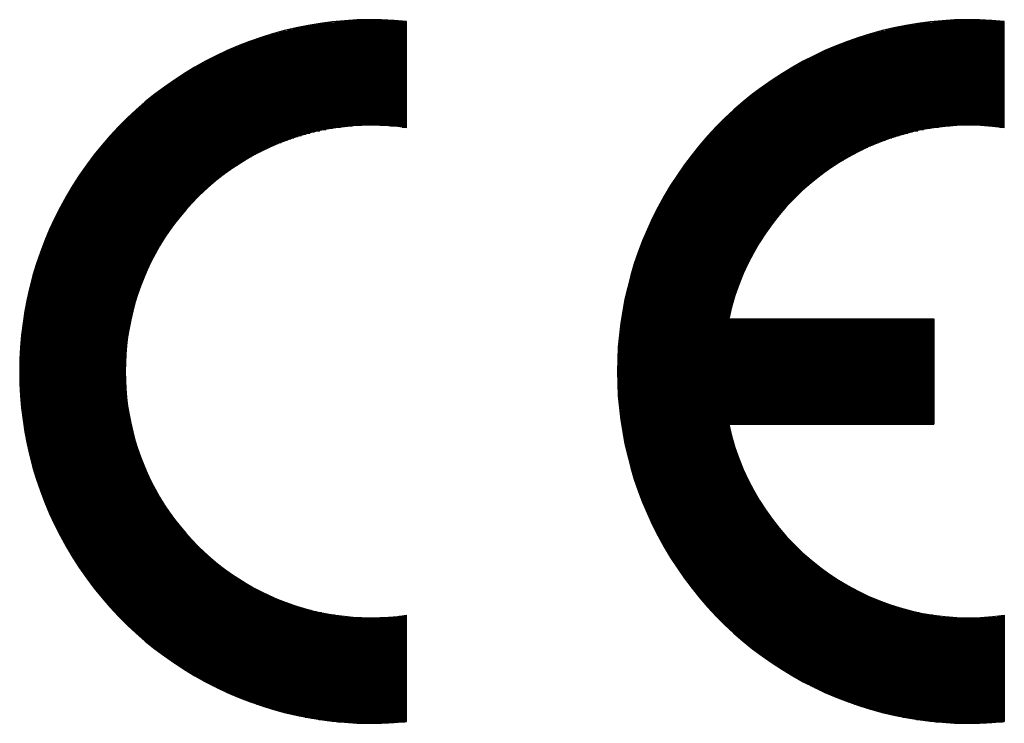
# Model space of a CAD drawing. Header units: millimetres. Extents: x 0 to 1071, y 0 to 742.
# Tile 70 of 130: x 164 to 196, y 660 to 683. Entities that reach past the tile are written whole.
import ezdxf

# ---------------------------------------------------------------- set-up
doc = ezdxf.new("R2010")
doc.units = ezdxf.units.MM
doc.header["$LTSCALE"] = 0.454724
doc.layers.add('NoLayerName_001', color=7, linetype='Continuous')

# ---------------------------------------------------------------- blocks, each defined once
blk = doc.blocks.new('*X77')
at = {"color": 7, "linetype": 'Continuous', "lineweight": 25}
for p, q in [((2.638, 6.073), (8.293, 6.073)), ((2.67, 6.111), (8.388, 6.111)), ((2.703, 6.149), (8.486, 6.149)), ((2.736, 6.187), (8.588, 6.187)), ((2.769, 6.225), (8.695, 6.225)), ((2.803, 6.263), (8.807, 6.263)), ((2.837, 6.301), (8.924, 6.301)), ((2.871, 6.339), (9.049, 6.339)), ((2.389, 5.769), (7.638, 5.769)), ((2.419, 5.807), (7.712, 5.807)), ((2.449, 5.845), (7.788, 5.845)), ((2.48, 5.883), (7.866, 5.883)), ((2.511, 5.921), (7.946, 5.921)), ((2.542, 5.959), (8.029, 5.959)), ((2.574, 5.997), (8.114, 5.997)), ((2.606, 6.035), (8.202, 6.035)), ((2.128, 5.428), (7.044, 5.428)), ((2.156, 5.466), (7.104, 5.466)), ((2.184, 5.504), (7.166, 5.504)), ((2.213, 5.541), (7.229, 5.541)), ((2.241, 5.579), (7.293, 5.579)), ((2.27, 5.617), (7.359, 5.617)), ((2.299, 5.655), (7.426, 5.655)), ((2.329, 5.693), (7.495, 5.693)), ((2.359, 5.731), (7.565, 5.731)), ((1.913, 5.124), (6.599, 5.124)), ((1.939, 5.162), (6.651, 5.162)), ((1.965, 5.2), (6.704, 5.2)), ((1.992, 5.238), (6.758, 5.238)), ((2.019, 5.276), (6.813, 5.276)), ((2.046, 5.314), (6.869, 5.314)), ((2.073, 5.352), (6.926, 5.352)), ((2.1, 5.39), (6.985, 5.39)), ((1.712, 4.82), (6.211, 4.82)), ((1.737, 4.858), (6.256, 4.858)), ((1.761, 4.896), (6.303, 4.896)), ((1.786, 4.934), (6.35, 4.934)), ((1.811, 4.972), (6.399, 4.972)), ((1.836, 5.01), (6.447, 5.01)), ((1.862, 5.048), (6.497, 5.048)), ((1.887, 5.086), (6.548, 5.086)), ((1.503, 4.479), (5.826, 4.479)), ((1.525, 4.517), (5.867, 4.517)), ((1.548, 4.555), (5.907, 4.555)), ((1.571, 4.593), (5.949, 4.593)), ((1.594, 4.631), (5.991, 4.631)), ((1.617, 4.669), (6.034, 4.669)), ((1.641, 4.706), (6.077, 4.706)), ((1.664, 4.744), (6.121, 4.744)), ((1.688, 4.782), (6.165, 4.782)), ((1.33, 4.175), (5.523, 4.175)), ((1.351, 4.213), (5.559, 4.213)), ((1.372, 4.251), (5.596, 4.251)), ((1.393, 4.289), (5.633, 4.289)), ((1.415, 4.327), (5.671, 4.327)), ((1.437, 4.365), (5.709, 4.365)), ((1.458, 4.403), (5.747, 4.403)), ((1.481, 4.441), (5.787, 4.441)), ((1.15, 3.833), (5.218, 3.833)), ((1.169, 3.871), (5.25, 3.871)), ((1.189, 3.909), (5.283, 3.909)), ((1.208, 3.947), (5.316, 3.947)), ((1.228, 3.985), (5.349, 3.985)), ((1.248, 4.023), (5.383, 4.023)), ((1.268, 4.061), (5.417, 4.061)), ((1.289, 4.099), (5.452, 4.099)), ((1.309, 4.137), (5.487, 4.137)), ((1.002, 3.53), (4.974, 3.53)), ((1.02, 3.568), (5.003, 3.568)), ((1.038, 3.606), (5.033, 3.606)), ((1.056, 3.644), (5.063, 3.644)), ((1.075, 3.682), (5.093, 3.682)), ((1.093, 3.72), (5.124, 3.72)), ((1.112, 3.758), (5.155, 3.758)), ((1.131, 3.796), (5.186, 3.796)), ((0.865, 3.226), (4.754, 3.226)), ((0.882, 3.264), (4.78, 3.264)), ((0.898, 3.302), (4.807, 3.302)), ((0.915, 3.34), (4.834, 3.34)), ((0.932, 3.378), (4.861, 3.378)), ((0.949, 3.416), (4.889, 3.416)), ((0.967, 3.454), (4.917, 3.454)), ((0.984, 3.492), (4.945, 3.492)), ((0.724, 2.885), (4.53, 2.885)), ((0.739, 2.923), (4.554, 2.923)), ((0.754, 2.961), (4.578, 2.961)), ((0.769, 2.998), (4.602, 2.998)), ((0.785, 3.036), (4.627, 3.036)), ((0.801, 3.074), (4.651, 3.074)), ((0.816, 3.112), (4.677, 3.112)), ((0.833, 3.15), (4.702, 3.15)), ((0.849, 3.188), (4.728, 3.188)), ((0.608, 2.581), (4.352, 2.581)), ((0.622, 2.619), (4.373, 2.619)), ((0.636, 2.657), (4.395, 2.657)), ((0.65, 2.695), (4.417, 2.695)), ((0.665, 2.733), (4.439, 2.733)), ((0.679, 2.771), (4.461, 2.771)), ((0.694, 2.809), (4.484, 2.809)), ((0.709, 2.847), (4.507, 2.847)), ((0.49, 2.239), (4.172, 2.239)), ((0.503, 2.277), (4.191, 2.277)), ((0.516, 2.315), (4.21, 2.315)), ((0.528, 2.353), (4.23, 2.353)), ((0.541, 2.391), (4.249, 2.391)), ((0.554, 2.429), (4.269, 2.429)), ((0.568, 2.467), (4.29, 2.467)), ((0.581, 2.505), (4.31, 2.505)), ((0.595, 2.543), (4.331, 2.543)), ((0.396, 1.936), (4.029, 1.936)), ((0.407, 1.974), (4.046, 1.974)), ((0.419, 2.012), (4.063, 2.012)), ((0.43, 2.05), (4.081, 2.05)), ((0.442, 2.088), (4.099, 2.088)), ((0.454, 2.125), (4.117, 2.125)), ((0.466, 2.163), (4.135, 2.163)), ((0.478, 2.201), (4.153, 2.201)), ((0.31, 1.632), (3.902, 1.632)), ((0.32, 1.67), (3.917, 1.67)), ((0.331, 1.708), (3.932, 1.708)), ((0.341, 1.746), (3.948, 1.746)), ((0.352, 1.784), (3.964, 1.784)), ((0.363, 1.822), (3.98, 1.822)), ((0.373, 1.86), (3.996, 1.86)), ((0.385, 1.898), (4.012, 1.898)), ((0.225, 1.29), (3.775, 1.29)), ((0.234, 1.328), (3.788, 1.328)), ((0.243, 1.366), (3.802, 1.366)), ((0.252, 1.404), (3.815, 1.404)), ((0.261, 1.442), (3.829, 1.442)), ((0.271, 1.48), (3.843, 1.48)), ((0.28, 1.518), (3.857, 1.518)), ((0.29, 1.556), (3.872, 1.556)), ((0.3, 1.594), (3.887, 1.594)), ((0.158, 0.987), (3.677, 0.987)), ((0.166, 1.025), (3.689, 1.025)), ((0.174, 1.063), (3.701, 1.063)), ((0.182, 1.101), (3.713, 1.101)), ((0.19, 1.139), (3.725, 1.139)), ((0.199, 1.177), (3.737, 1.177)), ((0.207, 1.215), (3.749, 1.215)), ((0.216, 1.253), (3.762, 1.253)), ((0.093, 0.645), (3.583, 0.645)), ((0.1, 0.683), (3.593, 0.683)), ((0.107, 0.721), (3.603, 0.721)), ((0.114, 0.759), (3.613, 0.759)), ((0.121, 0.797), (3.623, 0.797)), ((0.128, 0.835), (3.633, 0.835)), ((0.135, 0.873), (3.644, 0.873)), ((0.143, 0.911), (3.655, 0.911)), ((0.15, 0.949), (3.666, 0.949)), ((0.045, 0.342), (3.513, 0.342)), ((0.05, 0.38), (3.521, 0.38)), ((0.056, 0.417), (3.529, 0.417)), ((0.062, 0.455), (3.538, 0.455)), ((0.068, 0.493), (3.546, 0.493)), ((0.074, 0.531), (3.555, 0.531)), ((0.08, 0.569), (3.564, 0.569)), ((0.087, 0.607), (3.574, 0.607)), ((0.004, 0.038), (3.455, 0.038)), ((0.009, 0.076), (3.461, 0.076)), ((0.014, 0.114), (3.468, 0.114)), ((0.019, 0.152), (3.475, 0.152)), ((0.023, 0.19), (3.482, 0.19)), ((0.029, 0.228), (3.49, 0.228)), ((0.034, 0.266), (3.497, 0.266)), ((0.039, 0.304), (3.505, 0.304)), ((0, 0), (3.448, 0))]:
    blk.add_line(p, q, dxfattribs=at)
blk = doc.blocks.new('*X78')
at = {"color": 7, "linetype": 'Continuous', "lineweight": 25}
for p, q in [((6.411, 3.53), (9.545, 3.53)), ((6.638, 3.568), (9.545, 3.568)), ((6.899, 3.606), (9.545, 3.606)), ((7.217, 3.644), (9.545, 3.644)), ((7.662, 3.682), (9.15, 3.682)), ((5.136, 3.226), (9.545, 3.226)), ((5.265, 3.264), (9.545, 3.264)), ((5.4, 3.302), (9.545, 3.302)), ((5.543, 3.34), (9.545, 3.34)), ((5.693, 3.378), (9.545, 3.378)), ((5.853, 3.416), (9.545, 3.416)), ((6.024, 3.454), (9.545, 3.454)), ((6.208, 3.492), (9.545, 3.492)), ((4.16, 2.885), (9.545, 2.885)), ((4.256, 2.923), (9.545, 2.923)), ((4.354, 2.961), (9.545, 2.961)), ((4.455, 2.998), (9.545, 2.998)), ((4.559, 3.036), (9.545, 3.036)), ((4.667, 3.074), (9.545, 3.074)), ((4.778, 3.112), (9.545, 3.112)), ((4.892, 3.15), (9.545, 3.15)), ((5.012, 3.188), (9.545, 3.188)), ((3.471, 2.581), (9.545, 2.581)), ((3.551, 2.619), (9.545, 2.619)), ((3.632, 2.657), (9.545, 2.657)), ((3.715, 2.695), (9.545, 2.695)), ((3.8, 2.733), (9.545, 2.733)), ((3.887, 2.771), (9.545, 2.771)), ((3.976, 2.809), (9.545, 2.809)), ((4.067, 2.847), (9.545, 2.847)), ((2.816, 2.239), (9.545, 2.239)), ((2.884, 2.277), (9.545, 2.277)), ((2.953, 2.315), (9.545, 2.315)), ((3.023, 2.353), (9.545, 2.353)), ((3.094, 2.391), (9.545, 2.391)), ((3.167, 2.429), (9.545, 2.429)), ((3.241, 2.467), (9.545, 2.467)), ((3.316, 2.505), (9.545, 2.505)), ((3.393, 2.543), (9.545, 2.543)), ((2.309, 1.936), (9.545, 1.936)), ((2.369, 1.974), (9.545, 1.974)), ((2.43, 2.012), (9.545, 2.012)), ((2.492, 2.05), (9.545, 2.05)), ((2.555, 2.088), (9.545, 2.088)), ((2.619, 2.126), (9.545, 2.126)), ((2.683, 2.163), (9.545, 2.163)), ((2.749, 2.201), (9.545, 2.201)), ((1.854, 1.632), (9.545, 1.632)), ((1.908, 1.67), (9.545, 1.67)), ((1.963, 1.708), (9.545, 1.708)), ((2.019, 1.746), (9.545, 1.746)), ((2.075, 1.784), (9.545, 1.784)), ((2.133, 1.822), (9.545, 1.822)), ((2.19, 1.86), (9.545, 1.86)), ((2.249, 1.898), (9.545, 1.898)), ((1.394, 1.29), (9.545, 1.29)), ((1.443, 1.328), (9.545, 1.328)), ((1.492, 1.366), (9.545, 1.366)), ((1.542, 1.404), (9.545, 1.404)), ((1.592, 1.442), (9.545, 1.442)), ((1.643, 1.48), (9.545, 1.48)), ((1.695, 1.518), (9.545, 1.518)), ((1.748, 1.556), (9.545, 1.556)), ((1.801, 1.594), (9.545, 1.594)), ((1.022, 0.987), (9.545, 0.987)), ((1.066, 1.025), (9.545, 1.025)), ((1.112, 1.063), (9.545, 1.063)), ((1.157, 1.101), (9.545, 1.101)), ((1.204, 1.139), (9.545, 1.139)), ((1.25, 1.177), (9.545, 1.177)), ((1.298, 1.215), (9.545, 1.215)), ((1.345, 1.253), (9.545, 1.253)), ((0.639, 0.645), (9.545, 0.645)), ((0.679, 0.683), (9.545, 0.683)), ((0.721, 0.721), (9.545, 0.721)), ((0.762, 0.759), (9.545, 0.759)), ((0.805, 0.797), (9.545, 0.797)), ((0.847, 0.835), (9.545, 0.835)), ((0.89, 0.873), (9.545, 0.873)), ((0.933, 0.911), (9.545, 0.911)), ((0.977, 0.949), (9.545, 0.949)), ((0.325, 0.342), (9.545, 0.342)), ((0.363, 0.38), (9.545, 0.38)), ((0.401, 0.418), (9.545, 0.418)), ((0.44, 0.455), (9.545, 0.455)), ((0.479, 0.493), (9.545, 0.493)), ((0.518, 0.531), (9.545, 0.531)), ((0.558, 0.569), (9.545, 0.569)), ((0.598, 0.607), (9.545, 0.607)), ((0.035, 0.038), (6.418, 0.038)), ((0.07, 0.076), (6.571, 0.076)), ((0.105, 0.114), (6.74, 0.114)), ((0.141, 0.152), (6.928, 0.152)), ((0.177, 0.19), (7.146, 0.19)), ((0.214, 0.228), (7.412, 0.228)), ((0.251, 0.266), (7.784, 0.266)), ((0.288, 0.304), (9.545, 0.304)), ((9.028, 0.266), (9.545, 0.266)), ((9.401, 0.228), (9.545, 0.228)), ((0, 0), (6.276, 0))]:
    blk.add_line(p, q, dxfattribs=at)
blk = doc.blocks.new('*X79')
at = {"color": 7, "linetype": 'Continuous', "lineweight": 25}
for p, q in [((0.044, 6.073), (3.479, 6.073)), ((0.047, 6.111), (3.484, 6.111)), ((0.051, 6.149), (3.489, 6.149)), ((0.055, 6.187), (3.494, 6.187)), ((0.058, 6.225), (3.5, 6.225)), ((0.062, 6.263), (3.505, 6.263)), ((0.066, 6.301), (3.511, 6.301)), ((0.071, 6.339), (3.517, 6.339)), ((0.021, 5.769), (3.447, 5.769)), ((0.024, 5.807), (3.45, 5.807)), ((0.026, 5.845), (3.454, 5.845)), ((0.029, 5.883), (3.457, 5.883)), ((0.032, 5.921), (3.461, 5.921)), ((0.035, 5.959), (3.465, 5.959)), ((0.038, 5.997), (3.47, 5.997)), ((0.041, 6.035), (3.474, 6.035)), ((0.006, 5.428), (3.424, 5.428)), ((0.007, 5.466), (3.426, 5.466)), ((0.008, 5.504), (3.428, 5.504)), ((0.01, 5.541), (3.43, 5.541)), ((0.011, 5.579), (3.432, 5.579)), ((0.013, 5.617), (3.435, 5.617)), ((0.015, 5.655), (3.437, 5.655)), ((0.017, 5.693), (3.44, 5.693)), ((0.019, 5.731), (3.443, 5.731)), ((0, 5.162), (3.416, 5.162)), ((0, 5.124), (3.416, 5.124)), ((0.001, 5.238), (3.418, 5.238)), ((0.001, 5.2), (3.417, 5.2)), ((0.002, 5.276), (3.419, 5.276)), ((0.003, 5.352), (3.421, 5.352)), ((0.003, 5.314), (3.42, 5.314)), ((0.004, 5.39), (3.422, 5.39)), ((0, 5.086), (3.416, 5.086)), ((0, 5.048), (3.416, 5.048)), ((0, 5.01), (3.416, 5.01)), ((0, 4.972), (3.417, 4.972)), ((0.001, 4.934), (3.417, 4.934)), ((0.001, 4.896), (3.418, 4.896)), ((0.002, 4.858), (3.419, 4.858)), ((0.003, 4.82), (3.42, 4.82)), ((0.004, 4.782), (3.421, 4.782)), ((0.005, 4.744), (3.423, 4.744)), ((0.006, 4.706), (3.424, 4.706)), ((0.007, 4.669), (3.426, 4.669)), ((0.009, 4.631), (3.428, 4.631)), ((0.01, 4.593), (3.43, 4.593)), ((0.012, 4.555), (3.433, 4.555)), ((0.014, 4.517), (3.435, 4.517)), ((0.015, 4.479), (3.438, 4.479)), ((0.018, 4.441), (3.441, 4.441)), ((0.02, 4.403), (3.444, 4.403)), ((0.022, 4.365), (3.447, 4.365)), ((0.024, 4.327), (3.451, 4.327)), ((0.027, 4.289), (3.455, 4.289)), ((0.03, 4.251), (3.458, 4.251)), ((0.032, 4.213), (3.462, 4.213)), ((0.035, 4.175), (3.467, 4.175)), ((0.038, 4.137), (3.471, 4.137)), ((0.042, 4.099), (3.476, 4.099)), ((0.045, 4.061), (3.48, 4.061)), ((0.048, 4.023), (3.485, 4.023)), ((0.052, 3.985), (3.49, 3.985)), ((0.056, 3.947), (3.496, 3.947)), ((0.06, 3.909), (3.501, 3.909)), ((0.064, 3.871), (3.507, 3.871)), ((0.068, 3.833), (3.513, 3.833)), ((0.072, 3.796), (3.519, 3.796)), ((0.076, 3.758), (3.525, 3.758)), ((0.081, 3.72), (3.532, 3.72)), ((0.085, 3.682), (3.538, 3.682)), ((0.09, 3.644), (3.545, 3.644)), ((0.095, 3.606), (3.552, 3.606)), ((0.1, 3.568), (3.559, 3.568)), ((0.105, 3.53), (3.567, 3.53)), ((0.11, 3.492), (3.574, 3.492)), ((0.116, 3.454), (3.582, 3.454)), ((0.121, 3.416), (3.59, 3.416)), ((0.127, 3.378), (3.598, 3.378)), ((0.133, 3.34), (3.607, 3.34)), ((0.138, 3.302), (3.615, 3.302)), ((0.144, 3.264), (3.624, 3.264)), ((0.151, 3.226), (3.633, 3.226)), ((0.157, 3.188), (3.642, 3.188)), ((0.163, 3.15), (3.651, 3.15)), ((0.17, 3.112), (3.661, 3.112)), ((0.177, 3.074), (3.67, 3.074)), ((0.183, 3.036), (3.68, 3.036)), ((0.19, 2.998), (3.691, 2.998)), ((0.198, 2.961), (3.701, 2.961)), ((0.205, 2.923), (3.711, 2.923)), ((0.212, 2.885), (3.722, 2.885)), ((0.22, 2.847), (3.733, 2.847)), ((0.227, 2.809), (3.744, 2.809)), ((0.235, 2.771), (3.756, 2.771)), ((0.243, 2.733), (3.767, 2.733)), ((0.251, 2.695), (3.779, 2.695)), ((0.259, 2.657), (3.791, 2.657)), ((0.267, 2.619), (3.803, 2.619)), ((0.276, 2.581), (3.815, 2.581)), ((0.284, 2.543), (3.828, 2.543)), ((0.293, 2.505), (3.841, 2.505)), ((0.302, 2.467), (3.854, 2.467)), ((0.311, 2.429), (3.867, 2.429)), ((0.32, 2.391), (3.88, 2.391)), ((0.329, 2.353), (3.894, 2.353)), ((0.339, 2.315), (3.908, 2.315)), ((0.348, 2.277), (3.922, 2.277)), ((0.358, 2.239), (3.936, 2.239)), ((0.368, 2.201), (3.951, 2.201)), ((0.378, 2.163), (3.966, 2.163)), ((0.388, 2.125), (3.981, 2.125)), ((0.398, 2.088), (3.996, 2.088)), ((0.409, 2.05), (4.011, 2.05)), ((0.419, 2.012), (4.027, 2.012)), ((0.43, 1.974), (4.043, 1.974)), ((0.441, 1.936), (4.059, 1.936)), ((0.451, 1.898), (4.075, 1.898)), ((0.463, 1.86), (4.092, 1.86)), ((0.474, 1.822), (4.109, 1.822)), ((0.485, 1.784), (4.126, 1.784)), ((0.497, 1.746), (4.143, 1.746)), ((0.508, 1.708), (4.161, 1.708)), ((0.52, 1.67), (4.179, 1.67)), ((0.532, 1.632), (4.197, 1.632)), ((0.544, 1.594), (4.215, 1.594)), ((0.557, 1.556), (4.234, 1.556)), ((0.569, 1.518), (4.252, 1.518)), ((0.581, 1.48), (4.271, 1.48)), ((0.594, 1.442), (4.291, 1.442)), ((0.607, 1.404), (4.31, 1.404)), ((0.62, 1.366), (4.33, 1.366)), ((0.633, 1.328), (4.35, 1.328)), ((0.646, 1.29), (4.37, 1.29)), ((0.66, 1.253), (4.391, 1.253)), ((0.673, 1.215), (4.412, 1.215)), ((0.687, 1.177), (4.433, 1.177)), ((0.701, 1.139), (4.454, 1.139)), ((0.715, 1.101), (4.476, 1.101)), ((0.729, 1.063), (4.498, 1.063)), ((0.744, 1.025), (4.52, 1.025)), ((0.758, 0.987), (4.543, 0.987)), ((0.773, 0.949), (4.566, 0.949)), ((0.788, 0.911), (4.589, 0.911)), ((0.803, 0.873), (4.612, 0.873)), ((0.818, 0.835), (4.636, 0.835)), ((0.833, 0.797), (4.66, 0.797)), ((0.849, 0.759), (4.684, 0.759)), ((0.864, 0.721), (4.708, 0.721)), ((0.88, 0.683), (4.733, 0.683)), ((0.896, 0.645), (4.759, 0.645)), ((0.912, 0.607), (4.784, 0.607)), ((0.928, 0.569), (4.81, 0.569)), ((0.945, 0.531), (4.836, 0.531)), ((0.961, 0.493), (4.863, 0.493)), ((0.978, 0.455), (4.889, 0.455)), ((0.995, 0.417), (4.916, 0.417)), ((1.012, 0.38), (4.944, 0.38)), ((1.029, 0.342), (4.972, 0.342)), ((1.047, 0.304), (5, 0.304)), ((1.064, 0.266), (5.028, 0.266)), ((1.082, 0.228), (5.057, 0.228)), ((1.1, 0.19), (5.087, 0.19)), ((1.118, 0.152), (5.116, 0.152)), ((1.136, 0.114), (5.146, 0.114)), ((1.155, 0.076), (5.176, 0.076)), ((1.173, 0.038), (5.207, 0.038)), ((1.192, 0), (5.238, 0))]:
    blk.add_line(p, q, dxfattribs=at)
blk = doc.blocks.new('*X80')
at = {"color": 7, "linetype": 'Continuous', "lineweight": 25}
for p, q in [((0, 6.263), (4.059, 6.263)), ((0.019, 6.225), (4.091, 6.225)), ((0.038, 6.187), (4.123, 6.187)), ((0.058, 6.149), (4.156, 6.149)), ((0.078, 6.111), (4.189, 6.111)), ((0.098, 6.073), (4.222, 6.073)), ((0.118, 6.035), (4.256, 6.035)), ((0.138, 5.997), (4.291, 5.997)), ((0.158, 5.959), (4.326, 5.959)), ((0.179, 5.921), (4.361, 5.921)), ((0.2, 5.883), (4.397, 5.883)), ((0.221, 5.845), (4.433, 5.845)), ((0.242, 5.807), (4.47, 5.807)), ((0.263, 5.769), (4.507, 5.769)), ((0.285, 5.731), (4.545, 5.731)), ((0.306, 5.693), (4.583, 5.693)), ((0.328, 5.655), (4.622, 5.655)), ((0.351, 5.617), (4.661, 5.617)), ((0.373, 5.579), (4.701, 5.579)), ((0.395, 5.542), (4.742, 5.542)), ((0.418, 5.504), (4.783, 5.504)), ((0.441, 5.466), (4.824, 5.466)), ((0.464, 5.428), (4.867, 5.428)), ((0.488, 5.39), (4.909, 5.39)), ((0.511, 5.352), (4.953, 5.352)), ((0.535, 5.314), (4.997, 5.314)), ((0.559, 5.276), (5.042, 5.276)), ((0.583, 5.238), (5.087, 5.238)), ((0.607, 5.2), (5.133, 5.2)), ((0.632, 5.162), (5.18, 5.162)), ((0.657, 5.124), (5.228, 5.124)), ((0.682, 5.086), (5.276, 5.086)), ((0.707, 5.048), (5.325, 5.048)), ((0.733, 5.01), (5.375, 5.01)), ((0.758, 4.972), (5.426, 4.972)), ((0.784, 4.934), (5.477, 4.934)), ((0.81, 4.896), (5.53, 4.896)), ((0.837, 4.858), (5.583, 4.858)), ((0.863, 4.82), (5.637, 4.82)), ((0.89, 4.782), (5.693, 4.782)), ((0.917, 4.744), (5.749, 4.744)), ((0.944, 4.707), (5.806, 4.707)), ((0.972, 4.669), (5.865, 4.669)), ((1, 4.631), (5.924, 4.631)), ((1.028, 4.593), (5.985, 4.593)), ((1.056, 4.555), (6.047, 4.555)), ((1.084, 4.517), (6.111, 4.517)), ((1.113, 4.479), (6.175, 4.479)), ((1.142, 4.441), (6.242, 4.441)), ((1.171, 4.403), (6.309, 4.403)), ((1.201, 4.365), (6.378, 4.365)), ((1.231, 4.327), (6.449, 4.327)), ((1.261, 4.289), (6.522, 4.289)), ((1.291, 4.251), (6.597, 4.251)), ((1.322, 4.213), (6.673, 4.213)), ((1.352, 4.175), (6.752, 4.175)), ((1.384, 4.137), (6.833, 4.137)), ((1.415, 4.099), (6.916, 4.099)), ((1.447, 4.061), (7.002, 4.061)), ((1.478, 4.023), (7.091, 4.023)), ((1.511, 3.985), (7.183, 3.985)), ((1.543, 3.947), (7.279, 3.947)), ((1.576, 3.909), (7.378, 3.909)), ((1.609, 3.871), (7.481, 3.871)), ((1.642, 3.834), (7.59, 3.834)), ((1.676, 3.796), (7.703, 3.796)), ((1.71, 3.758), (7.822, 3.758)), ((1.744, 3.72), (7.949, 3.72)), ((1.779, 3.682), (8.084, 3.682)), ((1.814, 3.644), (8.229, 3.644)), ((1.849, 3.606), (8.386, 3.606)), ((1.885, 3.568), (8.56, 3.568)), ((1.921, 3.53), (8.756, 3.53)), ((1.957, 3.492), (8.984, 3.492)), ((1.994, 3.454), (9.27, 3.454)), ((2.03, 3.416), (9.709, 3.416)), ((2.068, 3.378), (11.314, 3.378)), ((2.105, 3.34), (11.314, 3.34)), ((2.143, 3.302), (11.314, 3.302)), ((2.182, 3.264), (11.314, 3.264)), ((2.22, 3.226), (11.314, 3.226)), ((2.259, 3.188), (11.314, 3.188)), ((10.642, 3.416), (11.314, 3.416)), ((11.081, 3.454), (11.314, 3.454)), ((2.299, 3.15), (11.314, 3.15)), ((2.339, 3.112), (11.314, 3.112)), ((2.379, 3.074), (11.314, 3.074)), ((2.419, 3.036), (11.314, 3.036)), ((2.46, 2.999), (11.314, 2.999)), ((2.502, 2.961), (11.314, 2.961)), ((2.544, 2.923), (11.314, 2.923)), ((2.586, 2.885), (11.314, 2.885)), ((2.628, 2.847), (11.314, 2.847)), ((2.672, 2.809), (11.314, 2.809)), ((2.715, 2.771), (11.314, 2.771)), ((2.759, 2.733), (11.314, 2.733)), ((2.804, 2.695), (11.314, 2.695)), ((2.848, 2.657), (11.314, 2.657)), ((2.894, 2.619), (11.314, 2.619)), ((2.94, 2.581), (11.314, 2.581)), ((2.986, 2.543), (11.314, 2.543)), ((3.033, 2.505), (11.314, 2.505)), ((3.08, 2.467), (11.314, 2.467)), ((3.128, 2.429), (11.314, 2.429)), ((3.177, 2.391), (11.314, 2.391)), ((3.226, 2.353), (11.314, 2.353)), ((3.275, 2.315), (11.314, 2.315)), ((3.325, 2.277), (11.314, 2.277)), ((3.376, 2.239), (11.314, 2.239)), ((3.427, 2.201), (11.314, 2.201)), ((3.479, 2.163), (11.314, 2.163)), ((3.532, 2.126), (11.314, 2.126)), ((3.585, 2.088), (11.314, 2.088)), ((3.639, 2.05), (11.314, 2.05)), ((3.693, 2.012), (11.314, 2.012)), ((3.748, 1.974), (11.314, 1.974)), ((3.804, 1.936), (11.314, 1.936)), ((3.861, 1.898), (11.314, 1.898)), ((3.918, 1.86), (11.314, 1.86)), ((3.976, 1.822), (11.314, 1.822)), ((4.035, 1.784), (11.314, 1.784)), ((4.095, 1.746), (11.314, 1.746)), ((4.155, 1.708), (11.314, 1.708)), ((4.217, 1.67), (11.314, 1.67)), ((4.279, 1.632), (11.314, 1.632)), ((4.342, 1.594), (11.314, 1.594)), ((4.406, 1.556), (11.314, 1.556)), ((4.471, 1.518), (11.314, 1.518)), ((4.537, 1.48), (11.314, 1.48)), ((4.604, 1.442), (11.314, 1.442)), ((4.673, 1.404), (11.314, 1.404)), ((4.742, 1.366), (11.314, 1.366)), ((4.812, 1.328), (11.314, 1.328)), ((4.884, 1.291), (11.314, 1.291)), ((4.957, 1.253), (11.314, 1.253)), ((5.031, 1.215), (11.314, 1.215)), ((5.107, 1.177), (11.314, 1.177)), ((5.184, 1.139), (11.314, 1.139)), ((5.263, 1.101), (11.314, 1.101)), ((5.343, 1.063), (11.314, 1.063)), ((5.425, 1.025), (11.314, 1.025)), ((5.508, 0.987), (11.314, 0.987)), ((5.594, 0.949), (11.314, 0.949)), ((5.681, 0.911), (11.314, 0.911)), ((5.77, 0.873), (11.314, 0.873)), ((5.862, 0.835), (11.314, 0.835)), ((5.956, 0.797), (11.314, 0.797)), ((6.052, 0.759), (11.314, 0.759)), ((6.151, 0.721), (11.314, 0.721)), ((6.253, 0.683), (11.314, 0.683)), ((6.358, 0.645), (11.314, 0.645)), ((6.467, 0.607), (11.314, 0.607)), ((6.579, 0.569), (11.314, 0.569)), ((6.695, 0.531), (11.314, 0.531)), ((6.815, 0.493), (11.314, 0.493)), ((6.941, 0.455), (11.314, 0.455)), ((7.072, 0.418), (11.314, 0.418)), ((7.209, 0.38), (11.314, 0.38)), ((7.353, 0.342), (11.314, 0.342)), ((7.506, 0.304), (11.314, 0.304)), ((7.669, 0.266), (11.314, 0.266)), ((7.843, 0.228), (11.314, 0.228)), ((8.033, 0.19), (11.314, 0.19)), ((8.241, 0.152), (11.314, 0.152)), ((8.476, 0.114), (11.314, 0.114)), ((8.75, 0.076), (11.314, 0.076)), ((9.093, 0.038), (11.258, 0.038)), ((9.618, 0), (10.733, 0))]:
    blk.add_line(p, q, dxfattribs=at)
blk = doc.blocks.new('*X81')
at = {"color": 7, "linetype": 'Continuous', "lineweight": 25}
for p, q in [((0.044, 6.073), (10.248, 6.073)), ((0.047, 6.111), (10.248, 6.111)), ((0.051, 6.149), (10.248, 6.149)), ((0.055, 6.187), (10.248, 6.187)), ((0.058, 6.225), (10.248, 6.225)), ((0.062, 6.263), (10.248, 6.263)), ((0.066, 6.301), (10.248, 6.301)), ((0.071, 6.339), (10.248, 6.339)), ((0.021, 5.769), (10.248, 5.769)), ((0.024, 5.807), (10.248, 5.807)), ((0.026, 5.845), (10.248, 5.845)), ((0.029, 5.883), (10.248, 5.883)), ((0.032, 5.921), (10.248, 5.921)), ((0.035, 5.959), (10.248, 5.959)), ((0.038, 5.997), (10.248, 5.997)), ((0.041, 6.035), (10.248, 6.035)), ((0.006, 5.428), (10.248, 5.428)), ((0.007, 5.466), (10.248, 5.466)), ((0.008, 5.504), (10.248, 5.504)), ((0.01, 5.541), (10.248, 5.541)), ((0.011, 5.579), (10.248, 5.579)), ((0.013, 5.617), (10.248, 5.617)), ((0.015, 5.655), (10.248, 5.655)), ((0.017, 5.693), (10.248, 5.693)), ((0.019, 5.731), (10.248, 5.731)), ((0, 5.162), (10.248, 5.162)), ((0, 5.124), (10.248, 5.124)), ((0.001, 5.238), (10.248, 5.238)), ((0.001, 5.2), (10.248, 5.2)), ((0.002, 5.276), (10.248, 5.276)), ((0.003, 5.352), (10.248, 5.352)), ((0.003, 5.314), (10.248, 5.314)), ((0.004, 5.39), (10.248, 5.39)), ((0, 5.086), (10.248, 5.086)), ((0, 5.048), (10.248, 5.048)), ((0, 5.01), (10.248, 5.01)), ((0, 4.972), (10.248, 4.972)), ((0.001, 4.934), (10.248, 4.934)), ((0.001, 4.896), (10.248, 4.896)), ((0.002, 4.858), (10.248, 4.858)), ((0.003, 4.82), (10.248, 4.82)), ((0.004, 4.782), (10.248, 4.782)), ((0.005, 4.744), (10.248, 4.744)), ((0.006, 4.706), (10.248, 4.706)), ((0.007, 4.669), (10.248, 4.669)), ((0.009, 4.631), (10.248, 4.631)), ((0.01, 4.593), (10.248, 4.593)), ((0.012, 4.555), (10.248, 4.555)), ((0.014, 4.517), (10.248, 4.517)), ((0.015, 4.479), (10.248, 4.479)), ((0.018, 4.441), (10.248, 4.441)), ((0.02, 4.403), (10.248, 4.403)), ((0.022, 4.365), (10.248, 4.365)), ((0.024, 4.327), (10.248, 4.327)), ((0.027, 4.289), (10.248, 4.289)), ((0.03, 4.251), (10.248, 4.251)), ((0.032, 4.213), (10.248, 4.213)), ((0.035, 4.175), (10.248, 4.175)), ((0.038, 4.137), (10.248, 4.137)), ((0.042, 4.099), (10.248, 4.099)), ((0.045, 4.061), (10.248, 4.061)), ((0.048, 4.023), (10.248, 4.023)), ((0.052, 3.985), (10.248, 3.985)), ((0.056, 3.947), (10.248, 3.947)), ((0.06, 3.909), (10.248, 3.909)), ((0.064, 3.871), (10.248, 3.871)), ((0.068, 3.833), (10.248, 3.833)), ((0.072, 3.796), (10.248, 3.796)), ((0.076, 3.758), (10.248, 3.758)), ((0.081, 3.72), (10.248, 3.72)), ((0.085, 3.682), (10.248, 3.682)), ((0.09, 3.644), (10.248, 3.644)), ((0.095, 3.606), (10.248, 3.606)), ((0.1, 3.568), (10.248, 3.568)), ((0.105, 3.53), (10.248, 3.53)), ((0.11, 3.492), (10.248, 3.492)), ((0.116, 3.454), (10.248, 3.454)), ((0.121, 3.416), (10.248, 3.416)), ((0.127, 3.378), (10.248, 3.378)), ((0.133, 3.34), (3.607, 3.34)), ((0.138, 3.302), (3.615, 3.302)), ((0.144, 3.264), (3.624, 3.264)), ((0.151, 3.226), (3.633, 3.226)), ((0.157, 3.188), (3.642, 3.188)), ((0.163, 3.15), (3.651, 3.15)), ((0.17, 3.112), (3.661, 3.112)), ((0.177, 3.074), (3.67, 3.074)), ((0.183, 3.036), (3.68, 3.036)), ((0.19, 2.998), (3.691, 2.998)), ((0.198, 2.961), (3.701, 2.961)), ((0.205, 2.923), (3.711, 2.923)), ((0.212, 2.885), (3.722, 2.885)), ((0.22, 2.847), (3.733, 2.847)), ((0.227, 2.809), (3.744, 2.809)), ((0.235, 2.771), (3.756, 2.771)), ((0.243, 2.733), (3.767, 2.733)), ((0.251, 2.695), (3.779, 2.695)), ((0.259, 2.657), (3.791, 2.657)), ((0.267, 2.619), (3.803, 2.619)), ((0.276, 2.581), (3.815, 2.581)), ((0.284, 2.543), (3.828, 2.543)), ((0.293, 2.505), (3.841, 2.505)), ((0.302, 2.467), (3.854, 2.467)), ((0.311, 2.429), (3.867, 2.429)), ((0.32, 2.391), (3.88, 2.391)), ((0.329, 2.353), (3.894, 2.353)), ((0.339, 2.315), (3.908, 2.315)), ((0.348, 2.277), (3.922, 2.277)), ((0.358, 2.239), (3.936, 2.239)), ((0.368, 2.201), (3.951, 2.201)), ((0.378, 2.163), (3.966, 2.163)), ((0.388, 2.125), (3.981, 2.125)), ((0.398, 2.088), (3.996, 2.088)), ((0.409, 2.05), (4.011, 2.05)), ((0.419, 2.012), (4.027, 2.012)), ((0.43, 1.974), (4.043, 1.974)), ((0.441, 1.936), (4.059, 1.936)), ((0.451, 1.898), (4.075, 1.898)), ((0.463, 1.86), (4.092, 1.86)), ((0.474, 1.822), (4.109, 1.822)), ((0.485, 1.784), (4.126, 1.784)), ((0.497, 1.746), (4.143, 1.746)), ((0.508, 1.708), (4.161, 1.708)), ((0.52, 1.67), (4.179, 1.67)), ((0.532, 1.632), (4.197, 1.632)), ((0.544, 1.594), (4.215, 1.594)), ((0.557, 1.556), (4.234, 1.556)), ((0.569, 1.518), (4.252, 1.518)), ((0.581, 1.48), (4.271, 1.48)), ((0.594, 1.442), (4.291, 1.442)), ((0.607, 1.404), (4.31, 1.404)), ((0.62, 1.366), (4.33, 1.366)), ((0.633, 1.328), (4.35, 1.328)), ((0.646, 1.29), (4.37, 1.29)), ((0.66, 1.253), (4.391, 1.253)), ((0.673, 1.215), (4.412, 1.215)), ((0.687, 1.177), (4.433, 1.177)), ((0.701, 1.139), (4.454, 1.139)), ((0.715, 1.101), (4.476, 1.101)), ((0.729, 1.063), (4.498, 1.063)), ((0.744, 1.025), (4.52, 1.025)), ((0.758, 0.987), (4.543, 0.987)), ((0.773, 0.949), (4.566, 0.949)), ((0.788, 0.911), (4.589, 0.911)), ((0.803, 0.873), (4.612, 0.873)), ((0.818, 0.835), (4.636, 0.835)), ((0.833, 0.797), (4.66, 0.797)), ((0.849, 0.759), (4.684, 0.759)), ((0.864, 0.721), (4.708, 0.721)), ((0.88, 0.683), (4.733, 0.683)), ((0.896, 0.645), (4.759, 0.645)), ((0.912, 0.607), (4.784, 0.607)), ((0.928, 0.569), (4.81, 0.569)), ((0.945, 0.531), (4.836, 0.531)), ((0.961, 0.493), (4.863, 0.493)), ((0.978, 0.455), (4.889, 0.455)), ((0.995, 0.417), (4.916, 0.417)), ((1.012, 0.38), (4.944, 0.38)), ((1.029, 0.342), (4.972, 0.342)), ((1.047, 0.304), (5, 0.304)), ((1.064, 0.266), (5.028, 0.266)), ((1.082, 0.228), (5.057, 0.228)), ((1.1, 0.19), (5.087, 0.19)), ((1.118, 0.152), (5.116, 0.152)), ((1.136, 0.114), (5.146, 0.114)), ((1.155, 0.076), (5.176, 0.076)), ((1.173, 0.038), (5.207, 0.038)), ((1.192, 0), (5.238, 0))]:
    blk.add_line(p, q, dxfattribs=at)
blk = doc.blocks.new('*X82')
at = {"color": 7, "linetype": 'Continuous', "lineweight": 25}
for p, q in [((0, 6.263), (4.059, 6.263)), ((0.019, 6.225), (4.091, 6.225)), ((0.038, 6.187), (4.123, 6.187)), ((0.058, 6.149), (4.156, 6.149)), ((0.078, 6.111), (4.189, 6.111)), ((0.098, 6.073), (4.222, 6.073)), ((0.118, 6.035), (4.256, 6.035)), ((0.138, 5.997), (4.291, 5.997)), ((0.158, 5.959), (4.326, 5.959)), ((0.179, 5.921), (4.361, 5.921)), ((0.2, 5.883), (4.397, 5.883)), ((0.221, 5.845), (4.433, 5.845)), ((0.242, 5.807), (4.47, 5.807)), ((0.263, 5.769), (4.507, 5.769)), ((0.285, 5.731), (4.545, 5.731)), ((0.306, 5.693), (4.583, 5.693)), ((0.328, 5.655), (4.622, 5.655)), ((0.351, 5.617), (4.661, 5.617)), ((0.373, 5.579), (4.701, 5.579)), ((0.395, 5.542), (4.742, 5.542)), ((0.418, 5.504), (4.783, 5.504)), ((0.441, 5.466), (4.824, 5.466)), ((0.464, 5.428), (4.867, 5.428)), ((0.488, 5.39), (4.909, 5.39)), ((0.511, 5.352), (4.953, 5.352)), ((0.535, 5.314), (4.997, 5.314)), ((0.559, 5.276), (5.042, 5.276)), ((0.583, 5.238), (5.087, 5.238)), ((0.607, 5.2), (5.133, 5.2)), ((0.632, 5.162), (5.18, 5.162)), ((0.657, 5.124), (5.228, 5.124)), ((0.682, 5.086), (5.276, 5.086)), ((0.707, 5.048), (5.325, 5.048)), ((0.733, 5.01), (5.375, 5.01)), ((0.758, 4.972), (5.426, 4.972)), ((0.784, 4.934), (5.477, 4.934)), ((0.81, 4.896), (5.53, 4.896)), ((0.837, 4.858), (5.583, 4.858)), ((0.863, 4.82), (5.637, 4.82)), ((0.89, 4.782), (5.693, 4.782)), ((0.917, 4.744), (5.749, 4.744)), ((0.944, 4.707), (5.806, 4.707)), ((0.972, 4.669), (5.865, 4.669)), ((1, 4.631), (5.925, 4.631)), ((1.028, 4.593), (5.985, 4.593)), ((1.056, 4.555), (6.047, 4.555)), ((1.084, 4.517), (6.111, 4.517)), ((1.113, 4.479), (6.175, 4.479)), ((1.142, 4.441), (6.242, 4.441)), ((1.171, 4.403), (6.309, 4.403)), ((1.201, 4.365), (6.378, 4.365)), ((1.231, 4.327), (6.449, 4.327)), ((1.261, 4.289), (6.522, 4.289)), ((1.291, 4.251), (6.597, 4.251)), ((1.322, 4.213), (6.673, 4.213)), ((1.352, 4.175), (6.752, 4.175)), ((1.384, 4.137), (6.833, 4.137)), ((1.415, 4.099), (6.916, 4.099)), ((1.447, 4.061), (7.002, 4.061)), ((1.479, 4.023), (7.091, 4.023)), ((1.511, 3.985), (7.183, 3.985)), ((1.543, 3.947), (7.279, 3.947)), ((1.576, 3.909), (7.378, 3.909)), ((1.609, 3.871), (7.481, 3.871)), ((1.642, 3.834), (7.59, 3.834)), ((1.676, 3.796), (7.703, 3.796)), ((1.71, 3.758), (7.822, 3.758)), ((1.744, 3.72), (7.949, 3.72)), ((1.779, 3.682), (8.084, 3.682)), ((1.814, 3.644), (8.229, 3.644)), ((1.849, 3.606), (8.386, 3.606)), ((1.885, 3.568), (8.56, 3.568)), ((1.921, 3.53), (8.756, 3.53)), ((1.957, 3.492), (8.984, 3.492)), ((1.994, 3.454), (9.27, 3.454)), ((2.03, 3.416), (9.709, 3.416)), ((2.068, 3.378), (11.314, 3.378)), ((2.105, 3.34), (11.314, 3.34)), ((2.143, 3.302), (11.314, 3.302)), ((2.182, 3.264), (11.314, 3.264)), ((2.22, 3.226), (11.314, 3.226)), ((2.259, 3.188), (11.314, 3.188)), ((10.642, 3.416), (11.314, 3.416)), ((11.081, 3.454), (11.314, 3.454)), ((2.299, 3.15), (11.314, 3.15)), ((2.339, 3.112), (11.314, 3.112)), ((2.379, 3.074), (11.314, 3.074)), ((2.419, 3.036), (11.314, 3.036)), ((2.46, 2.999), (11.314, 2.999)), ((2.502, 2.961), (11.314, 2.961)), ((2.544, 2.923), (11.314, 2.923)), ((2.586, 2.885), (11.314, 2.885)), ((2.628, 2.847), (11.314, 2.847)), ((2.672, 2.809), (11.314, 2.809)), ((2.715, 2.771), (11.314, 2.771)), ((2.759, 2.733), (11.314, 2.733)), ((2.804, 2.695), (11.314, 2.695)), ((2.848, 2.657), (11.314, 2.657)), ((2.894, 2.619), (11.314, 2.619)), ((2.94, 2.581), (11.314, 2.581)), ((2.986, 2.543), (11.314, 2.543)), ((3.033, 2.505), (11.314, 2.505)), ((3.08, 2.467), (11.314, 2.467)), ((3.128, 2.429), (11.314, 2.429)), ((3.177, 2.391), (11.314, 2.391)), ((3.226, 2.353), (11.314, 2.353)), ((3.275, 2.315), (11.314, 2.315)), ((3.325, 2.277), (11.314, 2.277)), ((3.376, 2.239), (11.314, 2.239)), ((3.427, 2.201), (11.314, 2.201)), ((3.479, 2.163), (11.314, 2.163)), ((3.532, 2.126), (11.314, 2.126)), ((3.585, 2.088), (11.314, 2.088)), ((3.639, 2.05), (11.314, 2.05)), ((3.693, 2.012), (11.314, 2.012)), ((3.748, 1.974), (11.314, 1.974)), ((3.804, 1.936), (11.314, 1.936)), ((3.861, 1.898), (11.314, 1.898)), ((3.918, 1.86), (11.314, 1.86)), ((3.976, 1.822), (11.314, 1.822)), ((4.035, 1.784), (11.314, 1.784)), ((4.095, 1.746), (11.314, 1.746)), ((4.155, 1.708), (11.314, 1.708)), ((4.217, 1.67), (11.314, 1.67)), ((4.279, 1.632), (11.314, 1.632)), ((4.342, 1.594), (11.314, 1.594)), ((4.406, 1.556), (11.314, 1.556)), ((4.471, 1.518), (11.314, 1.518)), ((4.537, 1.48), (11.314, 1.48)), ((4.604, 1.442), (11.314, 1.442)), ((4.673, 1.404), (11.314, 1.404)), ((4.742, 1.366), (11.314, 1.366)), ((4.812, 1.328), (11.314, 1.328)), ((4.884, 1.291), (11.314, 1.291)), ((4.957, 1.253), (11.314, 1.253)), ((5.031, 1.215), (11.314, 1.215)), ((5.107, 1.177), (11.314, 1.177)), ((5.184, 1.139), (11.314, 1.139)), ((5.263, 1.101), (11.314, 1.101)), ((5.343, 1.063), (11.314, 1.063)), ((5.425, 1.025), (11.314, 1.025)), ((5.508, 0.987), (11.314, 0.987)), ((5.594, 0.949), (11.314, 0.949)), ((5.681, 0.911), (11.314, 0.911)), ((5.77, 0.873), (11.314, 0.873)), ((5.862, 0.835), (11.314, 0.835)), ((5.956, 0.797), (11.314, 0.797)), ((6.052, 0.759), (11.314, 0.759)), ((6.151, 0.721), (11.314, 0.721)), ((6.253, 0.683), (11.314, 0.683)), ((6.358, 0.645), (11.314, 0.645)), ((6.467, 0.607), (11.314, 0.607)), ((6.579, 0.569), (11.314, 0.569)), ((6.695, 0.531), (11.314, 0.531)), ((6.815, 0.493), (11.314, 0.493)), ((6.941, 0.455), (11.314, 0.455)), ((7.072, 0.418), (11.314, 0.418)), ((7.209, 0.38), (11.314, 0.38)), ((7.353, 0.342), (11.314, 0.342)), ((7.506, 0.304), (11.314, 0.304)), ((7.669, 0.266), (11.314, 0.266)), ((7.843, 0.228), (11.314, 0.228)), ((8.033, 0.19), (11.314, 0.19)), ((8.241, 0.152), (11.314, 0.152)), ((8.476, 0.114), (11.314, 0.114)), ((8.75, 0.076), (11.314, 0.076)), ((9.093, 0.038), (11.258, 0.038)), ((9.618, 0), (10.733, 0))]:
    blk.add_line(p, q, dxfattribs=at)
blk = doc.blocks.new('*X83')
at = {"color": 7, "linetype": 'Continuous', "lineweight": 25}
for p, q in [((2.638, 6.073), (8.293, 6.073)), ((2.67, 6.111), (8.388, 6.111)), ((2.703, 6.149), (8.486, 6.149)), ((2.736, 6.187), (8.588, 6.187)), ((2.769, 6.225), (8.695, 6.225)), ((2.803, 6.263), (8.807, 6.263)), ((2.837, 6.301), (8.924, 6.301)), ((2.871, 6.339), (9.049, 6.339)), ((2.389, 5.769), (7.638, 5.769)), ((2.419, 5.807), (7.712, 5.807)), ((2.449, 5.845), (7.788, 5.845)), ((2.48, 5.883), (7.866, 5.883)), ((2.511, 5.921), (7.946, 5.921)), ((2.542, 5.959), (8.029, 5.959)), ((2.574, 5.997), (8.114, 5.997)), ((2.606, 6.035), (8.202, 6.035)), ((2.128, 5.428), (7.044, 5.428)), ((2.156, 5.466), (7.104, 5.466)), ((2.184, 5.504), (7.166, 5.504)), ((2.213, 5.541), (7.229, 5.541)), ((2.241, 5.579), (7.293, 5.579)), ((2.27, 5.617), (7.359, 5.617)), ((2.299, 5.655), (7.426, 5.655)), ((2.329, 5.693), (7.495, 5.693)), ((2.359, 5.731), (7.565, 5.731)), ((1.913, 5.124), (6.599, 5.124)), ((1.939, 5.162), (6.651, 5.162)), ((1.965, 5.2), (6.704, 5.2)), ((1.992, 5.238), (6.758, 5.238)), ((2.019, 5.276), (6.813, 5.276)), ((2.046, 5.314), (6.869, 5.314)), ((2.073, 5.352), (6.926, 5.352)), ((2.1, 5.39), (6.985, 5.39)), ((1.712, 4.82), (6.211, 4.82)), ((1.737, 4.858), (6.256, 4.858)), ((1.761, 4.896), (6.303, 4.896)), ((1.786, 4.934), (6.35, 4.934)), ((1.811, 4.972), (6.399, 4.972)), ((1.836, 5.01), (6.447, 5.01)), ((1.862, 5.048), (6.497, 5.048)), ((1.887, 5.086), (6.548, 5.086)), ((1.503, 4.479), (5.826, 4.479)), ((1.525, 4.517), (5.867, 4.517)), ((1.548, 4.555), (5.907, 4.555)), ((1.571, 4.593), (5.949, 4.593)), ((1.594, 4.631), (5.991, 4.631)), ((1.617, 4.669), (6.034, 4.669)), ((1.641, 4.706), (6.077, 4.706)), ((1.664, 4.744), (6.121, 4.744)), ((1.688, 4.782), (6.165, 4.782)), ((1.33, 4.175), (5.523, 4.175)), ((1.351, 4.213), (5.559, 4.213)), ((1.372, 4.251), (5.596, 4.251)), ((1.393, 4.289), (5.633, 4.289)), ((1.415, 4.327), (5.671, 4.327)), ((1.437, 4.365), (5.709, 4.365)), ((1.458, 4.403), (5.747, 4.403)), ((1.481, 4.441), (5.787, 4.441)), ((1.15, 3.833), (5.218, 3.833)), ((1.169, 3.871), (5.25, 3.871)), ((1.189, 3.909), (5.283, 3.909)), ((1.208, 3.947), (5.316, 3.947)), ((1.228, 3.985), (5.349, 3.985)), ((1.248, 4.023), (5.383, 4.023)), ((1.268, 4.061), (5.417, 4.061)), ((1.289, 4.099), (5.452, 4.099)), ((1.309, 4.137), (5.487, 4.137)), ((1.002, 3.53), (4.974, 3.53)), ((1.02, 3.568), (5.003, 3.568)), ((1.038, 3.606), (5.033, 3.606)), ((1.056, 3.644), (5.063, 3.644)), ((1.075, 3.682), (5.093, 3.682)), ((1.093, 3.72), (5.124, 3.72)), ((1.112, 3.758), (5.155, 3.758)), ((1.131, 3.796), (5.186, 3.796)), ((0.865, 3.226), (4.754, 3.226)), ((0.882, 3.264), (4.78, 3.264)), ((0.898, 3.302), (4.807, 3.302)), ((0.915, 3.34), (4.834, 3.34)), ((0.932, 3.378), (4.861, 3.378)), ((0.949, 3.416), (4.889, 3.416)), ((0.967, 3.454), (4.917, 3.454)), ((0.984, 3.492), (4.945, 3.492)), ((0.724, 2.885), (4.53, 2.885)), ((0.739, 2.923), (4.554, 2.923)), ((0.754, 2.961), (4.578, 2.961)), ((0.769, 2.998), (4.602, 2.998)), ((0.785, 3.036), (4.627, 3.036)), ((0.801, 3.074), (4.651, 3.074)), ((0.816, 3.112), (4.677, 3.112)), ((0.833, 3.15), (4.702, 3.15)), ((0.849, 3.188), (4.728, 3.188)), ((0.608, 2.581), (4.352, 2.581)), ((0.622, 2.619), (4.373, 2.619)), ((0.636, 2.657), (4.395, 2.657)), ((0.65, 2.695), (4.417, 2.695)), ((0.665, 2.733), (4.439, 2.733)), ((0.679, 2.771), (4.461, 2.771)), ((0.694, 2.809), (4.484, 2.809)), ((0.709, 2.847), (4.507, 2.847)), ((0.49, 2.239), (4.172, 2.239)), ((0.503, 2.277), (4.191, 2.277)), ((0.516, 2.315), (4.21, 2.315)), ((0.528, 2.353), (4.23, 2.353)), ((0.541, 2.391), (4.249, 2.391)), ((0.554, 2.429), (4.269, 2.429)), ((0.568, 2.467), (4.29, 2.467)), ((0.581, 2.505), (4.31, 2.505)), ((0.595, 2.543), (4.331, 2.543)), ((0.396, 1.936), (4.029, 1.936)), ((0.407, 1.974), (4.046, 1.974)), ((0.419, 2.012), (4.063, 2.012)), ((0.43, 2.05), (4.081, 2.05)), ((0.442, 2.088), (4.099, 2.088)), ((0.454, 2.125), (4.117, 2.125)), ((0.466, 2.163), (4.135, 2.163)), ((0.478, 2.201), (4.153, 2.201)), ((0.31, 1.632), (3.902, 1.632)), ((0.32, 1.67), (3.917, 1.67)), ((0.331, 1.708), (3.932, 1.708)), ((0.341, 1.746), (3.948, 1.746)), ((0.352, 1.784), (3.964, 1.784)), ((0.363, 1.822), (3.98, 1.822)), ((0.373, 1.86), (3.996, 1.86)), ((0.385, 1.898), (4.012, 1.898)), ((0.225, 1.29), (3.775, 1.29)), ((0.234, 1.328), (3.788, 1.328)), ((0.243, 1.366), (3.802, 1.366)), ((0.252, 1.404), (3.815, 1.404)), ((0.261, 1.442), (3.829, 1.442)), ((0.271, 1.48), (3.843, 1.48)), ((0.28, 1.518), (3.857, 1.518)), ((0.29, 1.556), (3.872, 1.556)), ((0.3, 1.594), (3.887, 1.594)), ((0.158, 0.987), (3.677, 0.987)), ((0.166, 1.025), (3.689, 1.025)), ((0.174, 1.063), (3.701, 1.063)), ((0.182, 1.101), (3.713, 1.101)), ((0.19, 1.139), (3.725, 1.139)), ((0.199, 1.177), (3.737, 1.177)), ((0.207, 1.215), (3.749, 1.215)), ((0.216, 1.253), (3.762, 1.253)), ((0.093, 0.645), (3.583, 0.645)), ((0.1, 0.683), (3.593, 0.683)), ((0.107, 0.721), (3.603, 0.721)), ((0.114, 0.759), (3.613, 0.759)), ((0.121, 0.797), (3.623, 0.797)), ((0.128, 0.835), (3.633, 0.835)), ((0.135, 0.873), (3.644, 0.873)), ((0.143, 0.911), (3.655, 0.911)), ((0.15, 0.949), (3.666, 0.949)), ((0.045, 0.342), (10.173, 0.342)), ((0.05, 0.38), (10.173, 0.38)), ((0.056, 0.417), (3.529, 0.417)), ((0.062, 0.455), (3.538, 0.455)), ((0.068, 0.493), (3.546, 0.493)), ((0.074, 0.531), (3.555, 0.531)), ((0.08, 0.569), (3.564, 0.569)), ((0.087, 0.607), (3.574, 0.607)), ((0.004, 0.038), (10.173, 0.038)), ((0.009, 0.076), (10.173, 0.076)), ((0.014, 0.114), (10.173, 0.114)), ((0.019, 0.152), (10.173, 0.152)), ((0.024, 0.19), (10.173, 0.19)), ((0.029, 0.228), (10.173, 0.228)), ((0.034, 0.266), (10.173, 0.266)), ((0.039, 0.304), (10.173, 0.304)), ((0, 0), (10.173, 0))]:
    blk.add_line(p, q, dxfattribs=at)
blk = doc.blocks.new('*X84')
at = {"color": 7, "linetype": 'Continuous', "lineweight": 25}
for p, q in [((6.411, 3.53), (9.545, 3.53)), ((6.638, 3.568), (9.545, 3.568)), ((6.899, 3.606), (9.545, 3.606)), ((7.217, 3.644), (9.545, 3.644)), ((7.662, 3.682), (9.15, 3.682)), ((5.136, 3.226), (9.545, 3.226)), ((5.265, 3.264), (9.545, 3.264)), ((5.4, 3.302), (9.545, 3.302)), ((5.543, 3.34), (9.545, 3.34)), ((5.693, 3.378), (9.545, 3.378)), ((5.853, 3.416), (9.545, 3.416)), ((6.024, 3.454), (9.545, 3.454)), ((6.208, 3.492), (9.545, 3.492)), ((4.16, 2.885), (9.545, 2.885)), ((4.256, 2.923), (9.545, 2.923)), ((4.354, 2.961), (9.545, 2.961)), ((4.455, 2.998), (9.545, 2.998)), ((4.559, 3.036), (9.545, 3.036)), ((4.667, 3.074), (9.545, 3.074)), ((4.778, 3.112), (9.545, 3.112)), ((4.892, 3.15), (9.545, 3.15)), ((5.012, 3.188), (9.545, 3.188)), ((3.471, 2.581), (9.545, 2.581)), ((3.551, 2.619), (9.545, 2.619)), ((3.632, 2.657), (9.545, 2.657)), ((3.715, 2.695), (9.545, 2.695)), ((3.8, 2.733), (9.545, 2.733)), ((3.887, 2.771), (9.545, 2.771)), ((3.976, 2.809), (9.545, 2.809)), ((4.067, 2.847), (9.545, 2.847)), ((2.816, 2.239), (9.545, 2.239)), ((2.884, 2.277), (9.545, 2.277)), ((2.953, 2.315), (9.545, 2.315)), ((3.023, 2.353), (9.545, 2.353)), ((3.094, 2.391), (9.545, 2.391)), ((3.167, 2.429), (9.545, 2.429)), ((3.241, 2.467), (9.545, 2.467)), ((3.316, 2.505), (9.545, 2.505)), ((3.393, 2.543), (9.545, 2.543)), ((2.309, 1.936), (9.545, 1.936)), ((2.369, 1.974), (9.545, 1.974)), ((2.43, 2.012), (9.545, 2.012)), ((2.492, 2.05), (9.545, 2.05)), ((2.555, 2.088), (9.545, 2.088)), ((2.619, 2.126), (9.545, 2.126)), ((2.683, 2.163), (9.545, 2.163)), ((2.749, 2.201), (9.545, 2.201)), ((1.854, 1.632), (9.545, 1.632)), ((1.908, 1.67), (9.545, 1.67)), ((1.963, 1.708), (9.545, 1.708)), ((2.019, 1.746), (9.545, 1.746)), ((2.075, 1.784), (9.545, 1.784)), ((2.133, 1.822), (9.545, 1.822)), ((2.19, 1.86), (9.545, 1.86)), ((2.249, 1.898), (9.545, 1.898)), ((1.394, 1.29), (9.545, 1.29)), ((1.443, 1.328), (9.545, 1.328)), ((1.492, 1.366), (9.545, 1.366)), ((1.542, 1.404), (9.545, 1.404)), ((1.592, 1.442), (9.545, 1.442)), ((1.644, 1.48), (9.545, 1.48)), ((1.695, 1.518), (9.545, 1.518)), ((1.748, 1.556), (9.545, 1.556)), ((1.801, 1.594), (9.545, 1.594)), ((1.022, 0.987), (9.545, 0.987)), ((1.066, 1.025), (9.545, 1.025)), ((1.112, 1.063), (9.545, 1.063)), ((1.157, 1.101), (9.545, 1.101)), ((1.204, 1.139), (9.545, 1.139)), ((1.25, 1.177), (9.545, 1.177)), ((1.298, 1.215), (9.545, 1.215)), ((1.345, 1.253), (9.545, 1.253)), ((0.639, 0.645), (9.545, 0.645)), ((0.679, 0.683), (9.545, 0.683)), ((0.721, 0.721), (9.545, 0.721)), ((0.762, 0.759), (9.545, 0.759)), ((0.805, 0.797), (9.545, 0.797)), ((0.847, 0.835), (9.545, 0.835)), ((0.89, 0.873), (9.545, 0.873)), ((0.933, 0.911), (9.545, 0.911)), ((0.977, 0.949), (9.545, 0.949)), ((0.325, 0.342), (9.545, 0.342)), ((0.363, 0.38), (9.545, 0.38)), ((0.401, 0.418), (9.545, 0.418)), ((0.44, 0.455), (9.545, 0.455)), ((0.479, 0.493), (9.545, 0.493)), ((0.518, 0.531), (9.545, 0.531)), ((0.558, 0.569), (9.545, 0.569)), ((0.598, 0.607), (9.545, 0.607)), ((0.035, 0.038), (6.418, 0.038)), ((0.07, 0.076), (6.571, 0.076)), ((0.105, 0.114), (6.74, 0.114)), ((0.141, 0.152), (6.928, 0.152)), ((0.177, 0.19), (7.146, 0.19)), ((0.214, 0.228), (7.412, 0.228)), ((0.251, 0.266), (7.784, 0.266)), ((0.288, 0.304), (9.545, 0.304)), ((9.028, 0.266), (9.545, 0.266)), ((9.401, 0.228), (9.545, 0.228)), ((0, 0), (6.276, 0))]:
    blk.add_line(p, q, dxfattribs=at)

msp = doc.modelspace()

# ---------------------------------------------------------------- linework, layer by layer
at = {"layer": 'NoLayerName_001', "color": 7, "linetype": 'Continuous', "lineweight": 25}
for p, q in [((176.238097, 679.771295), (176.238097, 683.211971)), ((195.59543, 679.771295), (195.59543, 683.211971)), ((186.671247, 673.590381), (193.318097, 673.590381)), ((193.318097, 673.590381), (193.318097, 670.174381)), ((186.671247, 670.174381), (193.318097, 670.174381)), ((176.238097, 660.552791), (176.238097, 663.993467)), ((195.59543, 663.993467), (195.59543, 660.552791))]:
    msp.add_line(p, q, dxfattribs=at)
for centre, radius, start, end in [((175.099431, 671.882381), 11.386666, 84.2608295, 275.7391705), ((194.456763, 671.882381), 11.386666, 84.2608295, 275.7391705), ((175.099431, 671.882381), 7.970666, 81.7867893, 278.2132107), ((194.456763, 671.882381), 7.970666, 81.7867893, 167.6263749), ((194.456763, 671.882381), 7.970666, 192.3736251, 278.2132107)]:
    msp.add_arc(centre, radius, start, end, dxfattribs=at)

# ---------------------------------------------------------------- block references
at = {"color": 7, "linetype": 'Continuous', "lineweight": 25}
for name, p in [('*X78', (166.693268, 679.563049)), ('*X84', (186.050598, 679.563049)), ('*X77', (163.787689, 673.186523)), ('*X83', (183.14502, 673.186523)), ('*X79', (163.712769, 666.809998)), ('*X81', (183.070099, 666.809998)), ('*X80', (164.92395, 660.509338)), ('*X82', (184.281281, 660.509338))]:
    msp.add_blockref(name, p, dxfattribs=at)

doc.saveas('drawing.dxf')
